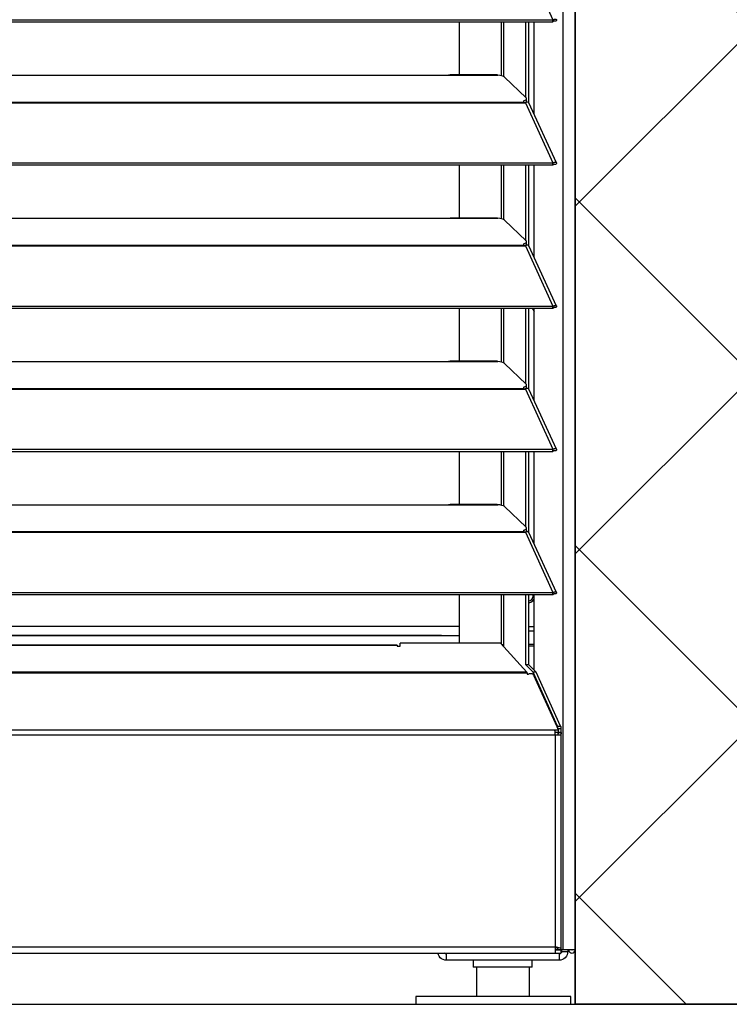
# Model space of a CAD drawing. Header units: millimetres. Extents: x 0 to 39025, y -31299 to 8400.
# Tile 117 of 256: x 16393 to 16622, y -25286 to -24969. Entities that reach past the tile are written whole.
import ezdxf

# ---------------------------------------------------------------- set-up
doc = ezdxf.new("R2010")
doc.units = ezdxf.units.MM
for name, color, linetype in [('ODMIKI funkcionalni', 253, 'Continuous'), ('ODMIKI varnostni', 252, 'Continuous'), ('SREDNJICE_IN_TOCKE', 252, 'Continuous')]:
    doc.layers.add(name, color=color, linetype=linetype)

# ---------------------------------------------------------------- blocks, each defined once
blk = doc.blocks.new('*U59')
at = {"lineweight": 25}
for p, q in [((1118.1, 11.97), (1118.1, 2.5)), ((1135.1, 11.97), (1135.1, 2.5))]:
    blk.add_line(p, q, dxfattribs=at)
blk.add_lwpolyline([(1098.58, 0), (1148.6, 0), (1148.6, 2.5), (1098.58, 2.5)], close=True, dxfattribs=at)
for points in [[(1146.1, 17.6), (1146.1, 17.6), (1146.1, 1243.27), (1146.1, 1243.27)], [(1150, 17.6), (1150, 17.6), (1150, 1242.58), (1150, 1242.58)], [(1133.89, 337.34), (1133.89, 337.34), (1142.81, 317.92), (1142.81, 317.92)], [(184.7, 317.91), (184.7, 317.91), (1142.79, 317.91), (1142.79, 317.91)], [(184.7, 317.26), (184.7, 317.26), (1142.79, 317.26), (1142.79, 317.26)], [(1112.69, 300.12), (1112.69, 300.12), (1112.69, 317.26), (1112.69, 317.26)], [(1126.04, 317.26), (1126.04, 317.26), (1126.04, 299.88), (1126.04, 299.88)], [(1126.98, 299.54), (1126.98, 299.54), (1126.98, 317.26), (1126.98, 317.26)], [(1134.08, 292.81), (1134.08, 292.81), (1134.08, 317.26), (1134.08, 317.26)], [(1135.03, 291.09), (1135.03, 291.09), (1135.03, 317.26), (1135.03, 317.26)], [(1136.71, 287.49), (1136.71, 287.49), (1136.71, 317.26), (1136.71, 317.26)], [(1142.81, 317.92), (1142.81, 317.92), (1142.79, 317.91), (1142.79, 317.91)], [(1142.79, 317.26), (1142.79, 317.26), (1142.79, 317.91), (1142.79, 317.91)], [(1142.81, 317.26), (1142.81, 317.26), (1142.79, 317.26), (1142.79, 317.26)], [(1142.81, 317.26), (1142.81, 317.26), (1142.81, 317.92), (1142.81, 317.92)], [(1143.19, 317.57), (1143.19, 317.57), (1143.13, 317.55), (1143.13, 317.55)], [(1143.13, 317.55), (1143.13, 317.55), (1143.89, 317.54), (1143.89, 317.54)], [(840, 300.04), (840, 300.04), (1108, 300.04), (1108, 300.04)], [(1108, 300.04), (1108, 300.04), (1125, 300.04), (1125, 300.04)], [(1124.76, 300.12), (1124.76, 300.12), (1109.66, 300.12), (1109.66, 300.12)], [(1127.16, 299.41), (1127.16, 299.41), (1134.16, 292.73), (1134.16, 292.73)], [(184.7, 291.32), (184.7, 291.32), (1133.33, 291.32), (1133.33, 291.32)], [(184.7, 291.1), (184.7, 291.1), (1133.33, 291.1), (1133.33, 291.1)], [(1133.33, 291.76), (1133.33, 291.76), (1133.33, 291.32), (1133.33, 291.32)], [(1133.33, 291.1), (1133.33, 291.1), (1133.89, 291.1), (1133.89, 291.1)], [(1133.81, 291.1), (1133.81, 291.1), (1133.77, 291.15), (1133.77, 291.15)], [(1133.89, 291.11), (1133.89, 291.11), (1133.89, 291.1), (1133.89, 291.1)], [(1133.89, 291.1), (1133.89, 291.1), (1133.89, 291.11), (1133.89, 291.11)], [(1133.89, 291.1), (1133.89, 291.1), (1142.81, 271.68), (1142.81, 271.68)], [(1134.39, 291.28), (1134.39, 291.28), (1134.22, 291.45), (1134.22, 291.45)], [(1134.3, 291.68), (1134.3, 291.68), (1134.3, 292.44), (1134.3, 292.44)], [(1143.96, 271.7), (1143.96, 271.7), (1135.06, 291.09), (1135.06, 291.09)], [(184.7, 271.68), (184.7, 271.68), (1142.79, 271.68), (1142.79, 271.68)], [(184.7, 271.02), (184.7, 271.02), (1142.79, 271.02), (1142.79, 271.02)], [(1112.69, 253.88), (1112.69, 253.88), (1112.69, 271.02), (1112.69, 271.02)], [(1126.04, 271.02), (1126.04, 271.02), (1126.04, 253.65), (1126.04, 253.65)], [(1126.98, 253.3), (1126.98, 253.3), (1126.98, 271.02), (1126.98, 271.02)], [(1134.08, 246.57), (1134.08, 246.57), (1134.08, 271.02), (1134.08, 271.02)], [(1135.03, 244.85), (1135.03, 244.85), (1135.03, 271.02), (1135.03, 271.02)], [(1136.71, 241.25), (1136.71, 241.25), (1136.71, 271.02), (1136.71, 271.02)], [(1142.79, 271.02), (1142.79, 271.02), (1142.79, 271.68), (1142.79, 271.68)], [(1142.81, 271.68), (1142.81, 271.68), (1142.79, 271.68), (1142.79, 271.68)], [(1142.81, 271.03), (1142.81, 271.03), (1142.79, 271.02), (1142.79, 271.02)], [(1142.81, 271.03), (1142.81, 271.03), (1142.81, 271.68), (1142.81, 271.68)], [(1143.19, 271.33), (1143.19, 271.33), (1143.13, 271.31), (1143.13, 271.31)], [(1143.13, 271.31), (1143.13, 271.31), (1143.89, 271.31), (1143.89, 271.31)], [(840, 253.8), (840, 253.8), (1108, 253.8), (1108, 253.8)], [(1108, 253.8), (1108, 253.8), (1125, 253.8), (1125, 253.8)], [(1124.76, 253.88), (1124.76, 253.88), (1109.66, 253.88), (1109.66, 253.88)], [(1127.16, 253.18), (1127.16, 253.18), (1134.16, 246.5), (1134.16, 246.5)], [(184.7, 245.09), (184.7, 245.09), (1133.33, 245.09), (1133.33, 245.09)], [(184.7, 244.87), (184.7, 244.87), (1133.33, 244.87), (1133.33, 244.87)], [(1133.33, 245.53), (1133.33, 245.53), (1133.33, 245.09), (1133.33, 245.09)], [(1133.33, 244.87), (1133.33, 244.87), (1133.89, 244.87), (1133.89, 244.87)], [(1133.81, 244.87), (1133.81, 244.87), (1133.77, 244.92), (1133.77, 244.92)], [(1133.89, 244.87), (1133.89, 244.87), (1142.81, 225.44), (1142.81, 225.44)], [(1133.89, 244.87), (1133.89, 244.87), (1133.89, 244.87), (1133.89, 244.87)], [(1133.89, 244.87), (1133.89, 244.87), (1133.89, 244.87), (1133.89, 244.87)], [(1134.39, 245.04), (1134.39, 245.04), (1134.22, 245.22), (1134.22, 245.22)], [(1134.3, 245.45), (1134.3, 245.45), (1134.3, 246.21), (1134.3, 246.21)], [(1143.96, 225.46), (1143.96, 225.46), (1135.06, 244.86), (1135.06, 244.86)], [(184.7, 225.44), (184.7, 225.44), (1142.79, 225.44), (1142.79, 225.44)], [(184.7, 224.79), (184.7, 224.79), (1142.79, 224.79), (1142.79, 224.79)], [(1112.69, 207.64), (1112.69, 207.64), (1112.69, 224.79), (1112.69, 224.79)], [(1126.04, 224.79), (1126.04, 224.79), (1126.04, 207.41), (1126.04, 207.41)], [(1126.98, 207.06), (1126.98, 207.06), (1126.98, 224.79), (1126.98, 224.79)], [(1134.08, 200.34), (1134.08, 200.34), (1134.08, 224.79), (1134.08, 224.79)], [(1135.03, 198.61), (1135.03, 198.61), (1135.03, 224.79), (1135.03, 224.79)], [(1136.71, 195.02), (1136.71, 195.02), (1136.71, 224.79), (1136.71, 224.79)], [(1142.79, 224.79), (1142.79, 224.79), (1142.79, 225.44), (1142.79, 225.44)], [(1142.81, 225.44), (1142.81, 225.44), (1142.79, 225.44), (1142.79, 225.44)], [(1142.81, 224.79), (1142.81, 224.79), (1142.79, 224.79), (1142.79, 224.79)], [(1142.81, 224.79), (1142.81, 224.79), (1142.81, 225.44), (1142.81, 225.44)], [(1143.19, 225.1), (1143.19, 225.1), (1143.13, 225.07), (1143.13, 225.07)], [(1143.13, 225.07), (1143.13, 225.07), (1143.89, 225.07), (1143.89, 225.07)], [(840, 207.56), (840, 207.56), (1108, 207.56), (1108, 207.56)], [(1108, 207.56), (1108, 207.56), (1125, 207.56), (1125, 207.56)], [(1124.76, 207.64), (1124.76, 207.64), (1109.66, 207.64), (1109.66, 207.64)], [(1127.16, 206.95), (1127.16, 206.95), (1134.16, 200.26), (1134.16, 200.26)], [(184.7, 198.86), (184.7, 198.86), (1133.33, 198.86), (1133.33, 198.86)], [(184.7, 198.64), (184.7, 198.64), (1133.33, 198.64), (1133.33, 198.64)], [(1133.33, 199.29), (1133.33, 199.29), (1133.33, 198.86), (1133.33, 198.86)], [(1133.33, 198.64), (1133.33, 198.64), (1133.89, 198.64), (1133.89, 198.64)], [(1133.81, 198.64), (1133.81, 198.64), (1133.77, 198.68), (1133.77, 198.68)], [(1133.89, 198.64), (1133.89, 198.64), (1142.81, 179.21), (1142.81, 179.21)], [(1133.89, 198.64), (1133.89, 198.64), (1133.89, 198.64), (1133.89, 198.64)], [(1133.89, 198.64), (1133.89, 198.64), (1133.89, 198.64), (1133.89, 198.64)], [(1134.39, 198.81), (1134.39, 198.81), (1134.22, 198.98), (1134.22, 198.98)], [(1134.3, 199.21), (1134.3, 199.21), (1134.3, 199.98), (1134.3, 199.98)], [(1143.96, 179.23), (1143.96, 179.23), (1135.06, 198.62), (1135.06, 198.62)], [(184.7, 179.2), (184.7, 179.2), (1142.79, 179.2), (1142.79, 179.2)], [(184.7, 178.55), (184.7, 178.55), (1142.79, 178.55), (1142.79, 178.55)], [(1112.69, 161.41), (1112.69, 161.41), (1112.69, 178.55), (1112.69, 178.55)], [(1126.04, 178.55), (1126.04, 178.55), (1126.04, 161.18), (1126.04, 161.18)], [(1126.98, 160.83), (1126.98, 160.83), (1126.98, 178.55), (1126.98, 178.55)], [(1134.08, 154.11), (1134.08, 154.11), (1134.08, 178.55), (1134.08, 178.55)], [(1135.03, 152.38), (1135.03, 152.38), (1135.03, 178.55), (1135.03, 178.55)], [(1136.71, 148.78), (1136.71, 148.78), (1136.71, 178.55), (1136.71, 178.55)], [(1142.81, 179.21), (1142.81, 179.21), (1142.79, 179.2), (1142.79, 179.2)], [(1142.79, 178.55), (1142.79, 178.55), (1142.79, 179.2), (1142.79, 179.2)], [(1142.81, 178.55), (1142.81, 178.55), (1142.79, 178.55), (1142.79, 178.55)], [(1142.81, 178.55), (1142.81, 178.55), (1142.81, 179.21), (1142.81, 179.21)], [(1143.19, 178.86), (1143.19, 178.86), (1143.13, 178.84), (1143.13, 178.84)], [(1143.13, 178.84), (1143.13, 178.84), (1143.89, 178.84), (1143.89, 178.84)], [(840, 161.33), (840, 161.33), (1108, 161.33), (1108, 161.33)], [(1108, 161.33), (1108, 161.33), (1125, 161.33), (1125, 161.33)], [(1124.76, 161.41), (1124.76, 161.41), (1109.66, 161.41), (1109.66, 161.41)], [(1127.16, 160.71), (1127.16, 160.71), (1134.16, 154.03), (1134.16, 154.03)], [(184.7, 152.62), (184.7, 152.62), (1133.33, 152.62), (1133.33, 152.62)], [(1133.33, 153.05), (1133.33, 153.05), (1133.33, 152.62), (1133.33, 152.62)], [(1134.39, 152.58), (1134.39, 152.58), (1134.22, 152.75), (1134.22, 152.75)], [(1134.3, 152.97), (1134.3, 152.97), (1134.3, 153.74), (1134.3, 153.74)], [(184.7, 152.4), (184.7, 152.4), (1133.33, 152.4), (1133.33, 152.4)], [(1133.33, 152.4), (1133.33, 152.4), (1133.89, 152.4), (1133.89, 152.4)], [(1133.81, 152.4), (1133.81, 152.4), (1133.77, 152.44), (1133.77, 152.44)], [(1133.89, 152.41), (1133.89, 152.41), (1133.89, 152.4), (1133.89, 152.4)], [(1133.89, 152.4), (1133.89, 152.4), (1133.89, 152.41), (1133.89, 152.41)], [(1133.89, 152.4), (1133.89, 152.4), (1142.81, 132.97), (1142.81, 132.97)], [(1143.96, 133), (1143.96, 133), (1135.06, 152.38), (1135.06, 152.38)], [(184.7, 132.97), (184.7, 132.97), (1142.79, 132.97), (1142.79, 132.97)], [(184.7, 132.31), (184.7, 132.31), (1142.79, 132.31), (1142.79, 132.31)], [(1112.69, 116.66), (1112.69, 116.66), (1112.69, 132.31), (1112.69, 132.31)], [(1126.04, 132.31), (1126.04, 132.31), (1126.04, 116.49), (1126.04, 116.49)], [(1126.98, 116.15), (1126.98, 116.15), (1126.98, 132.31), (1126.98, 132.31)], [(1134.08, 109.58), (1134.08, 109.58), (1134.08, 132.31), (1134.08, 132.31)], [(1135.03, 109.58), (1135.03, 109.58), (1135.03, 132.31), (1135.03, 132.31)], [(1136.47, 131.92), (1136.47, 131.92), (1136.43, 132.31), (1136.43, 132.31)], [(1136.71, 107.86), (1136.71, 107.86), (1136.71, 132.31), (1136.71, 132.31)], [(1142.79, 132.31), (1142.79, 132.31), (1142.79, 132.97), (1142.79, 132.97)], [(1142.81, 132.97), (1142.81, 132.97), (1142.79, 132.97), (1142.79, 132.97)], [(1142.81, 132.32), (1142.81, 132.32), (1142.79, 132.31), (1142.79, 132.31)], [(1142.81, 132.32), (1142.81, 132.32), (1142.81, 132.97), (1142.81, 132.97)], [(1143.19, 132.63), (1143.19, 132.63), (1143.13, 132.61), (1143.13, 132.61)], [(1143.13, 132.61), (1143.13, 132.61), (1143.89, 132.61), (1143.89, 132.61)], [(836.5, 122.08), (836.5, 122.08), (1112.69, 122.08), (1112.69, 122.08)], [(1136.71, 121.88), (1136.71, 121.88), (1135.03, 121.88), (1135.03, 121.88)], [(1106.81, 119.09), (1106.81, 119.09), (836.5, 119.09), (836.5, 119.09)], [(836.5, 119.07), (836.5, 119.07), (1112.69, 119.07), (1112.69, 119.07)], [(1106.81, 119.09), (1106.81, 119.09), (1107.18, 119.07), (1107.18, 119.07)], [(1106.81, 119.07), (1106.81, 119.07), (1106.81, 119.09), (1106.81, 119.09)], [(1136.71, 120.47), (1136.71, 120.47), (1135.03, 120.47), (1135.03, 120.47)], [(1092.49, 116), (1092.49, 116), (277.11, 116), (277.11, 116)], [(1092.49, 115.9), (1092.49, 115.9), (277.11, 115.9), (277.11, 115.9)], [(1092.49, 115.9), (1092.49, 115.9), (1092.49, 115.59), (1092.49, 115.59)], [(1092.49, 115.59), (1092.49, 115.59), (1093.49, 115.59), (1093.49, 115.59)], [(1093.49, 115.59), (1093.49, 115.59), (1093.49, 116.66), (1093.49, 116.66)], [(1125.89, 116.66), (1125.89, 116.66), (1093.49, 116.66), (1093.49, 116.66)], [(1125.89, 116.66), (1125.89, 116.66), (1134.39, 107.2), (1134.39, 107.2)], [(1126.98, 115.63), (1126.98, 115.63), (1126.81, 115.63), (1126.81, 115.63)], [(1126.98, 115.44), (1126.98, 115.44), (1126.98, 116.15), (1126.98, 116.15)], [(1136.71, 116.23), (1136.71, 116.23), (1135.03, 116.23), (1135.03, 116.23)], [(1136.71, 115.63), (1136.71, 115.63), (1135.03, 115.63), (1135.03, 115.63)], [(1136.42, 107.2), (1136.42, 107.2), (1134.08, 109.58), (1134.08, 109.58)], [(1135.03, 109.58), (1135.03, 109.58), (1134.08, 109.58), (1134.08, 109.58)], [(1137.36, 107.2), (1137.36, 107.2), (1135.03, 109.58), (1135.03, 109.58)], [(1134.39, 107.2), (1134.39, 107.2), (184.7, 107.2), (184.7, 107.2)], [(1134.43, 106.93), (1134.43, 106.93), (184.7, 106.93), (184.7, 106.93)], [(1134.39, 107.2), (1134.39, 107.2), (1134.43, 106.93), (1134.43, 106.93)], [(1134.43, 106.93), (1134.43, 106.93), (1134.43, 106.64), (1134.43, 106.64)], [(1134.43, 106.64), (1134.43, 106.64), (1134.93, 106.64), (1134.93, 106.64)], [(1144.29, 89.83), (1144.29, 89.83), (1136.42, 107.2), (1136.42, 107.2)], [(1137.36, 107.2), (1137.36, 107.2), (1136.42, 107.2), (1136.42, 107.2)], [(1136.5, 106.32), (1136.5, 106.32), (1144.61, 88.54), (1144.61, 88.54)], [(1145.24, 89.83), (1145.24, 89.83), (1137.36, 107.2), (1137.36, 107.2)], [(1144.29, 89.83), (1144.29, 89.83), (1145.24, 89.83), (1145.24, 89.83)], [(1143.34, 88.54), (1143.34, 88.54), (192.51, 88.54), (192.51, 88.54)], [(1143.48, 86.9), (1143.48, 86.9), (192.51, 86.9), (192.51, 86.9)], [(1144.61, 88.54), (1144.61, 88.54), (1143.34, 88.54), (1143.34, 88.54)], [(1144.61, 87.72), (1144.61, 87.72), (1143.34, 87.72), (1143.34, 87.72)], [(1143.48, 86.9), (1143.48, 86.9), (1143.48, 18.56), (1143.48, 18.56)], [(1144.43, 89), (1144.43, 89), (1144.43, 88.94), (1144.43, 88.94)], [(1145.38, 89), (1145.38, 89), (1144.43, 89), (1144.43, 89)], [(1144.43, 87.72), (1144.43, 87.72), (1144.43, 87.17), (1144.43, 87.17)], [(1144.61, 87.72), (1144.61, 87.72), (1144.61, 88.54), (1144.61, 88.54)], [(1144.61, 87.82), (1144.61, 87.82), (1145.38, 87.82), (1145.38, 87.82)], [(1145.38, 89), (1145.38, 89), (1145.38, 87.82), (1145.38, 87.82)], [(1145.48, 17.65), (1145.48, 17.65), (1145.48, 87.61), (1145.48, 87.61)], [(192.51, 18.56), (192.51, 18.56), (1143.48, 18.56), (1143.48, 18.56)], [(192.51, 16.54), (192.51, 16.54), (1143.48, 16.54), (1143.48, 16.54)], [(1144.43, 17.65), (1144.43, 17.65), (1143.48, 17.65), (1143.48, 17.65)], [(1144.26, 17.6), (1144.26, 17.6), (1143.48, 17.6), (1143.48, 17.6)], [(1143.48, 17.55), (1143.48, 17.55), (1145.38, 17.55), (1145.38, 17.55)], [(1143.48, 16.54), (1143.48, 16.54), (1145.38, 16.54), (1145.38, 16.54)], [(1144.43, 17.94), (1144.43, 17.94), (1144.43, 17.65), (1144.43, 17.65)], [(1144.43, 17.65), (1144.43, 17.65), (1145.38, 17.65), (1145.38, 17.65)], [(1144.8, 17.6), (1144.8, 17.6), (1144.8, 17.55), (1144.8, 17.55)], [(1145.38, 17.55), (1145.38, 17.55), (1145.38, 16.54), (1145.38, 16.54)], [(1145.48, 16.63), (1145.48, 16.63), (1145.38, 16.61), (1145.38, 16.61)], [(1146.1, 17.6), (1146.1, 17.6), (1145.55, 17.6), (1145.55, 17.6)], [(1145.6, 17.6), (1145.6, 17.6), (1145.6, 17.05), (1145.6, 17.05)], [(1145.6, 17.05), (1145.6, 17.05), (1147.6, 17.05), (1147.6, 17.05)], [(1147.6, 17.6), (1147.6, 17.6), (1147.6, 17.05), (1147.6, 17.05)], [(1144.8, 14.23), (1144.8, 14.23), (1108.4, 14.23), (1108.4, 14.23)], [(1117.1, 14.23), (1117.1, 14.23), (1117.1, 11.97), (1117.1, 11.97)], [(1136.1, 11.97), (1136.1, 11.97), (1136.1, 14.23), (1136.1, 14.23)]]:
    blk.add_open_spline(points, degree=3, dxfattribs=at)
for points, knots in [([(1142.81, 317.92), (1142.81, 317.92), (1143.3, 318.12), (1143.3, 318.12), (1143.3, 318.12), (1143.71, 318.12), (1143.71, 318.12), (1143.71, 318.12), (1143.95, 317.96), (1143.95, 317.96), (1143.95, 317.96), (1143.97, 317.69), (1143.97, 317.69), (1143.97, 317.69), (1143.89, 317.54), (1143.89, 317.54)], [0, 0, 0, 0, 1, 1, 1, 2, 2, 2, 3, 3, 3, 4, 4, 4, 5, 5, 5, 5]), ([(1142.81, 317.26), (1142.81, 317.26), (1143.06, 317.51), (1143.06, 317.51), (1143.06, 317.51), (1143.22, 317.6), (1143.22, 317.6), (1143.22, 317.6), (1143.21, 317.59), (1143.21, 317.59)], [0, 0, 0, 0, 1, 1, 1, 2, 2, 2, 3, 3, 3, 3]), ([(1108, 300.04), (1108, 300.04), (1109.12, 300.09), (1109.12, 300.09), (1109.12, 300.09), (1109.66, 300.1), (1109.66, 300.1)], [0, 0, 0, 0, 1, 1, 1, 2, 2, 2, 2]), ([(1124.76, 300.09), (1124.76, 300.09), (1124.88, 300.1), (1124.88, 300.1), (1124.88, 300.1), (1124.96, 300.06), (1124.96, 300.06), (1124.96, 300.06), (1125, 300.04), (1125, 300.04)], [0, 0, 0, 0, 1, 1, 1, 2, 2, 2, 3, 3, 3, 3]), ([(1127.16, 299.41), (1127.16, 299.41), (1126.84, 299.63), (1126.84, 299.63), (1126.84, 299.63), (1126.34, 299.82), (1126.34, 299.82), (1126.34, 299.82), (1125.71, 299.95), (1125.71, 299.95), (1125.71, 299.95), (1125, 300.04), (1125, 300.04)], [0, 0, 0, 0, 1, 1, 1, 2, 2, 2, 3, 3, 3, 4, 4, 4, 4]), ([(1133.33, 291.76), (1133.33, 291.76), (1133.63, 291.86), (1133.63, 291.86), (1133.63, 291.86), (1133.88, 291.96), (1133.88, 291.96), (1133.88, 291.96), (1134.07, 292.08), (1134.07, 292.08), (1134.07, 292.08), (1134.21, 292.21), (1134.21, 292.21), (1134.21, 292.21), (1134.29, 292.34), (1134.29, 292.34), (1134.29, 292.34), (1134.3, 292.47), (1134.3, 292.47), (1134.3, 292.47), (1134.26, 292.61), (1134.26, 292.61), (1134.26, 292.61), (1134.16, 292.73), (1134.16, 292.73)], [0, 0, 0, 0, 1, 1, 1, 2, 2, 2, 3, 3, 3, 4, 4, 4, 5, 5, 5, 6, 6, 6, 7, 7, 7, 8, 8, 8, 8]), ([(1133.33, 291.32), (1133.33, 291.32), (1133.33, 291.31), (1133.33, 291.31), (1133.33, 291.31), (1133.33, 291.29), (1133.33, 291.29), (1133.33, 291.29), (1133.33, 291.26), (1133.33, 291.26), (1133.33, 291.26), (1133.33, 291.23), (1133.33, 291.23), (1133.33, 291.23), (1133.33, 291.2), (1133.33, 291.2), (1133.33, 291.2), (1133.33, 291.17), (1133.33, 291.17), (1133.33, 291.17), (1133.33, 291.14), (1133.33, 291.14), (1133.33, 291.14), (1133.33, 291.1), (1133.33, 291.1)], [0, 0, 0, 0, 1, 1, 1, 2, 2, 2, 3, 3, 3, 4, 4, 4, 5, 5, 5, 6, 6, 6, 7, 7, 7, 8, 8, 8, 8]), ([(1134.3, 291.68), (1134.3, 291.68), (1134.29, 291.57), (1134.29, 291.57), (1134.29, 291.57), (1134.21, 291.44), (1134.21, 291.44), (1134.21, 291.44), (1134.07, 291.32), (1134.07, 291.32), (1134.07, 291.32), (1133.88, 291.2), (1133.88, 291.2), (1133.88, 291.2), (1133.67, 291.1), (1133.67, 291.1)], [0, 0, 0, 0, 1, 1, 1, 2, 2, 2, 3, 3, 3, 4, 4, 4, 5, 5, 5, 5]), ([(1135.04, 291.08), (1135.04, 291.08), (1134.95, 291.22), (1134.95, 291.22), (1134.95, 291.22), (1134.62, 291.32), (1134.62, 291.32), (1134.62, 291.32), (1134.17, 291.24), (1134.17, 291.24), (1134.17, 291.24), (1133.89, 291.11), (1133.89, 291.11)], [0, 0, 0, 0, 1, 1, 1, 2, 2, 2, 3, 3, 3, 4, 4, 4, 4]), ([(1142.81, 271.68), (1142.81, 271.68), (1143.3, 271.88), (1143.3, 271.88), (1143.3, 271.88), (1143.71, 271.89), (1143.71, 271.89), (1143.71, 271.89), (1143.95, 271.73), (1143.95, 271.73), (1143.95, 271.73), (1143.97, 271.45), (1143.97, 271.45), (1143.97, 271.45), (1143.89, 271.31), (1143.89, 271.31)], [0, 0, 0, 0, 1, 1, 1, 2, 2, 2, 3, 3, 3, 4, 4, 4, 5, 5, 5, 5]), ([(1142.81, 271.03), (1142.81, 271.03), (1143.06, 271.28), (1143.06, 271.28), (1143.06, 271.28), (1143.22, 271.37), (1143.22, 271.37), (1143.22, 271.37), (1143.21, 271.35), (1143.21, 271.35)], [0, 0, 0, 0, 1, 1, 1, 2, 2, 2, 3, 3, 3, 3]), ([(1108, 253.8), (1108, 253.8), (1109.12, 253.85), (1109.12, 253.85), (1109.12, 253.85), (1109.66, 253.86), (1109.66, 253.86)], [0, 0, 0, 0, 1, 1, 1, 2, 2, 2, 2]), ([(1124.76, 253.86), (1124.76, 253.86), (1124.88, 253.86), (1124.88, 253.86), (1124.88, 253.86), (1124.96, 253.82), (1124.96, 253.82), (1124.96, 253.82), (1125, 253.8), (1125, 253.8)], [0, 0, 0, 0, 1, 1, 1, 2, 2, 2, 3, 3, 3, 3]), ([(1127.16, 253.18), (1127.16, 253.18), (1126.84, 253.4), (1126.84, 253.4), (1126.84, 253.4), (1126.34, 253.58), (1126.34, 253.58), (1126.34, 253.58), (1125.71, 253.72), (1125.71, 253.72), (1125.71, 253.72), (1125, 253.8), (1125, 253.8)], [0, 0, 0, 0, 1, 1, 1, 2, 2, 2, 3, 3, 3, 4, 4, 4, 4]), ([(1133.33, 245.53), (1133.33, 245.53), (1133.63, 245.62), (1133.63, 245.62), (1133.63, 245.62), (1133.88, 245.73), (1133.88, 245.73), (1133.88, 245.73), (1134.07, 245.84), (1134.07, 245.84), (1134.07, 245.84), (1134.21, 245.97), (1134.21, 245.97), (1134.21, 245.97), (1134.29, 246.11), (1134.29, 246.11), (1134.29, 246.11), (1134.3, 246.23), (1134.3, 246.23), (1134.3, 246.23), (1134.26, 246.37), (1134.26, 246.37), (1134.26, 246.37), (1134.16, 246.5), (1134.16, 246.5)], [0, 0, 0, 0, 1, 1, 1, 2, 2, 2, 3, 3, 3, 4, 4, 4, 5, 5, 5, 6, 6, 6, 7, 7, 7, 8, 8, 8, 8]), ([(1133.33, 245.09), (1133.33, 245.09), (1133.33, 245.07), (1133.33, 245.07), (1133.33, 245.07), (1133.33, 245.05), (1133.33, 245.05), (1133.33, 245.05), (1133.33, 245.02), (1133.33, 245.02), (1133.33, 245.02), (1133.33, 245), (1133.33, 245), (1133.33, 245), (1133.33, 244.97), (1133.33, 244.97), (1133.33, 244.97), (1133.33, 244.94), (1133.33, 244.94), (1133.33, 244.94), (1133.33, 244.91), (1133.33, 244.91), (1133.33, 244.91), (1133.33, 244.87), (1133.33, 244.87)], [0, 0, 0, 0, 1, 1, 1, 2, 2, 2, 3, 3, 3, 4, 4, 4, 5, 5, 5, 6, 6, 6, 7, 7, 7, 8, 8, 8, 8]), ([(1134.3, 245.45), (1134.3, 245.45), (1134.29, 245.34), (1134.29, 245.34), (1134.29, 245.34), (1134.21, 245.21), (1134.21, 245.21), (1134.21, 245.21), (1134.07, 245.09), (1134.07, 245.09), (1134.07, 245.09), (1133.88, 244.97), (1133.88, 244.97), (1133.88, 244.97), (1133.67, 244.87), (1133.67, 244.87)], [0, 0, 0, 0, 1, 1, 1, 2, 2, 2, 3, 3, 3, 4, 4, 4, 5, 5, 5, 5]), ([(1135.04, 244.84), (1135.04, 244.84), (1134.95, 244.99), (1134.95, 244.99), (1134.95, 244.99), (1134.62, 245.09), (1134.62, 245.09), (1134.62, 245.09), (1134.17, 245), (1134.17, 245), (1134.17, 245), (1133.89, 244.87), (1133.89, 244.87)], [0, 0, 0, 0, 1, 1, 1, 2, 2, 2, 3, 3, 3, 4, 4, 4, 4]), ([(1136.09, 224.79), (1136.09, 224.79), (1136.19, 224.56), (1136.19, 224.56), (1136.19, 224.56), (1136.71, 223.66), (1136.71, 223.66)], [0, 0, 0, 0, 1, 1, 1, 2, 2, 2, 2]), ([(1142.81, 225.44), (1142.81, 225.44), (1143.3, 225.65), (1143.3, 225.65), (1143.3, 225.65), (1143.71, 225.65), (1143.71, 225.65), (1143.71, 225.65), (1143.95, 225.49), (1143.95, 225.49), (1143.95, 225.49), (1143.97, 225.22), (1143.97, 225.22), (1143.97, 225.22), (1143.89, 225.07), (1143.89, 225.07)], [0, 0, 0, 0, 1, 1, 1, 2, 2, 2, 3, 3, 3, 4, 4, 4, 5, 5, 5, 5]), ([(1142.81, 224.79), (1142.81, 224.79), (1143.06, 225.04), (1143.06, 225.04), (1143.06, 225.04), (1143.22, 225.13), (1143.22, 225.13), (1143.22, 225.13), (1143.21, 225.12), (1143.21, 225.12)], [0, 0, 0, 0, 1, 1, 1, 2, 2, 2, 3, 3, 3, 3]), ([(1108, 207.56), (1108, 207.56), (1109.12, 207.62), (1109.12, 207.62), (1109.12, 207.62), (1109.66, 207.62), (1109.66, 207.62)], [0, 0, 0, 0, 1, 1, 1, 2, 2, 2, 2]), ([(1124.76, 207.62), (1124.76, 207.62), (1124.88, 207.63), (1124.88, 207.63), (1124.88, 207.63), (1124.96, 207.59), (1124.96, 207.59), (1124.96, 207.59), (1125, 207.56), (1125, 207.56)], [0, 0, 0, 0, 1, 1, 1, 2, 2, 2, 3, 3, 3, 3]), ([(1127.16, 206.95), (1127.16, 206.95), (1126.84, 207.16), (1126.84, 207.16), (1126.84, 207.16), (1126.34, 207.34), (1126.34, 207.34), (1126.34, 207.34), (1125.71, 207.49), (1125.71, 207.49), (1125.71, 207.49), (1125, 207.56), (1125, 207.56)], [0, 0, 0, 0, 1, 1, 1, 2, 2, 2, 3, 3, 3, 4, 4, 4, 4]), ([(1133.33, 199.29), (1133.33, 199.29), (1133.63, 199.39), (1133.63, 199.39), (1133.63, 199.39), (1133.88, 199.49), (1133.88, 199.49), (1133.88, 199.49), (1134.07, 199.61), (1134.07, 199.61), (1134.07, 199.61), (1134.21, 199.73), (1134.21, 199.73), (1134.21, 199.73), (1134.29, 199.87), (1134.29, 199.87), (1134.29, 199.87), (1134.3, 200), (1134.3, 200), (1134.3, 200), (1134.26, 200.13), (1134.26, 200.13), (1134.26, 200.13), (1134.16, 200.26), (1134.16, 200.26)], [0, 0, 0, 0, 1, 1, 1, 2, 2, 2, 3, 3, 3, 4, 4, 4, 5, 5, 5, 6, 6, 6, 7, 7, 7, 8, 8, 8, 8]), ([(1133.33, 198.86), (1133.33, 198.86), (1133.33, 198.83), (1133.33, 198.83), (1133.33, 198.83), (1133.33, 198.81), (1133.33, 198.81), (1133.33, 198.81), (1133.33, 198.79), (1133.33, 198.79), (1133.33, 198.79), (1133.33, 198.76), (1133.33, 198.76), (1133.33, 198.76), (1133.33, 198.73), (1133.33, 198.73), (1133.33, 198.73), (1133.33, 198.71), (1133.33, 198.71), (1133.33, 198.71), (1133.33, 198.67), (1133.33, 198.67), (1133.33, 198.67), (1133.33, 198.64), (1133.33, 198.64)], [0, 0, 0, 0, 1, 1, 1, 2, 2, 2, 3, 3, 3, 4, 4, 4, 5, 5, 5, 6, 6, 6, 7, 7, 7, 8, 8, 8, 8]), ([(1134.3, 199.21), (1134.3, 199.21), (1134.29, 199.1), (1134.29, 199.1), (1134.29, 199.1), (1134.21, 198.98), (1134.21, 198.98), (1134.21, 198.98), (1134.07, 198.85), (1134.07, 198.85), (1134.07, 198.85), (1133.88, 198.73), (1133.88, 198.73), (1133.88, 198.73), (1133.67, 198.64), (1133.67, 198.64)], [0, 0, 0, 0, 1, 1, 1, 2, 2, 2, 3, 3, 3, 4, 4, 4, 5, 5, 5, 5]), ([(1135.04, 198.61), (1135.04, 198.61), (1134.95, 198.75), (1134.95, 198.75), (1134.95, 198.75), (1134.62, 198.85), (1134.62, 198.85), (1134.62, 198.85), (1134.17, 198.77), (1134.17, 198.77), (1134.17, 198.77), (1133.89, 198.64), (1133.89, 198.64)], [0, 0, 0, 0, 1, 1, 1, 2, 2, 2, 3, 3, 3, 4, 4, 4, 4]), ([(1142.81, 179.21), (1142.81, 179.21), (1143.3, 179.42), (1143.3, 179.42), (1143.3, 179.42), (1143.71, 179.42), (1143.71, 179.42), (1143.71, 179.42), (1143.95, 179.25), (1143.95, 179.25), (1143.95, 179.25), (1143.97, 178.98), (1143.97, 178.98), (1143.97, 178.98), (1143.89, 178.84), (1143.89, 178.84)], [0, 0, 0, 0, 1, 1, 1, 2, 2, 2, 3, 3, 3, 4, 4, 4, 5, 5, 5, 5]), ([(1142.81, 178.55), (1142.81, 178.55), (1143.06, 178.81), (1143.06, 178.81), (1143.06, 178.81), (1143.22, 178.89), (1143.22, 178.89), (1143.22, 178.89), (1143.21, 178.89), (1143.21, 178.89)], [0, 0, 0, 0, 1, 1, 1, 2, 2, 2, 3, 3, 3, 3]), ([(1108, 161.33), (1108, 161.33), (1109.12, 161.38), (1109.12, 161.38), (1109.12, 161.38), (1109.66, 161.38), (1109.66, 161.38)], [0, 0, 0, 0, 1, 1, 1, 2, 2, 2, 2]), ([(1124.76, 161.38), (1124.76, 161.38), (1124.88, 161.39), (1124.88, 161.39), (1124.88, 161.39), (1124.96, 161.35), (1124.96, 161.35), (1124.96, 161.35), (1125, 161.33), (1125, 161.33)], [0, 0, 0, 0, 1, 1, 1, 2, 2, 2, 3, 3, 3, 3]), ([(1127.16, 160.71), (1127.16, 160.71), (1126.84, 160.93), (1126.84, 160.93), (1126.84, 160.93), (1126.34, 161.11), (1126.34, 161.11), (1126.34, 161.11), (1125.71, 161.25), (1125.71, 161.25), (1125.71, 161.25), (1125, 161.33), (1125, 161.33)], [0, 0, 0, 0, 1, 1, 1, 2, 2, 2, 3, 3, 3, 4, 4, 4, 4]), ([(1133.33, 153.05), (1133.33, 153.05), (1133.63, 153.15), (1133.63, 153.15), (1133.63, 153.15), (1133.88, 153.26), (1133.88, 153.26), (1133.88, 153.26), (1134.07, 153.38), (1134.07, 153.38), (1134.07, 153.38), (1134.21, 153.5), (1134.21, 153.5), (1134.21, 153.5), (1134.29, 153.63), (1134.29, 153.63), (1134.29, 153.63), (1134.3, 153.77), (1134.3, 153.77), (1134.3, 153.77), (1134.26, 153.9), (1134.26, 153.9), (1134.26, 153.9), (1134.16, 154.03), (1134.16, 154.03)], [0, 0, 0, 0, 1, 1, 1, 2, 2, 2, 3, 3, 3, 4, 4, 4, 5, 5, 5, 6, 6, 6, 7, 7, 7, 8, 8, 8, 8]), ([(1133.33, 152.62), (1133.33, 152.62), (1133.33, 152.6), (1133.33, 152.6), (1133.33, 152.6), (1133.33, 152.58), (1133.33, 152.58), (1133.33, 152.58), (1133.33, 152.55), (1133.33, 152.55), (1133.33, 152.55), (1133.33, 152.53), (1133.33, 152.53), (1133.33, 152.53), (1133.33, 152.5), (1133.33, 152.5), (1133.33, 152.5), (1133.33, 152.47), (1133.33, 152.47), (1133.33, 152.47), (1133.33, 152.43), (1133.33, 152.43), (1133.33, 152.43), (1133.33, 152.4), (1133.33, 152.4)], [0, 0, 0, 0, 1, 1, 1, 2, 2, 2, 3, 3, 3, 4, 4, 4, 5, 5, 5, 6, 6, 6, 7, 7, 7, 8, 8, 8, 8]), ([(1134.3, 152.97), (1134.3, 152.97), (1134.29, 152.87), (1134.29, 152.87), (1134.29, 152.87), (1134.21, 152.74), (1134.21, 152.74), (1134.21, 152.74), (1134.07, 152.61), (1134.07, 152.61), (1134.07, 152.61), (1133.88, 152.5), (1133.88, 152.5), (1133.88, 152.5), (1133.67, 152.4), (1133.67, 152.4)], [0, 0, 0, 0, 1, 1, 1, 2, 2, 2, 3, 3, 3, 4, 4, 4, 5, 5, 5, 5]), ([(1135.04, 152.37), (1135.04, 152.37), (1134.95, 152.52), (1134.95, 152.52), (1134.95, 152.52), (1134.62, 152.61), (1134.62, 152.61), (1134.62, 152.61), (1134.17, 152.53), (1134.17, 152.53), (1134.17, 152.53), (1133.89, 152.41), (1133.89, 152.41)], [0, 0, 0, 0, 1, 1, 1, 2, 2, 2, 3, 3, 3, 4, 4, 4, 4]), ([(1135.03, 130.24), (1135.03, 130.24), (1135.42, 130.35), (1135.42, 130.35), (1135.42, 130.35), (1135.97, 130.72), (1135.97, 130.72), (1135.97, 130.72), (1136.34, 131.27), (1136.34, 131.27), (1136.34, 131.27), (1136.47, 131.92), (1136.47, 131.92)], [0, 0, 0, 0, 1, 1, 1, 2, 2, 2, 3, 3, 3, 4, 4, 4, 4]), ([(1135.03, 129.68), (1135.03, 129.68), (1135.63, 129.84), (1135.63, 129.84), (1135.63, 129.84), (1136.36, 130.33), (1136.36, 130.33), (1136.36, 130.33), (1136.71, 130.79), (1136.71, 130.79)], [0, 0, 0, 0, 1, 1, 1, 2, 2, 2, 3, 3, 3, 3]), ([(1142.81, 132.97), (1142.81, 132.97), (1143.3, 133.18), (1143.3, 133.18), (1143.3, 133.18), (1143.71, 133.19), (1143.71, 133.19), (1143.71, 133.19), (1143.95, 133.02), (1143.95, 133.02), (1143.95, 133.02), (1143.97, 132.75), (1143.97, 132.75), (1143.97, 132.75), (1143.89, 132.61), (1143.89, 132.61)], [0, 0, 0, 0, 1, 1, 1, 2, 2, 2, 3, 3, 3, 4, 4, 4, 5, 5, 5, 5]), ([(1142.81, 132.32), (1142.81, 132.32), (1143.06, 132.58), (1143.06, 132.58), (1143.06, 132.58), (1143.22, 132.66), (1143.22, 132.66), (1143.22, 132.66), (1143.21, 132.65), (1143.21, 132.65)], [0, 0, 0, 0, 1, 1, 1, 2, 2, 2, 3, 3, 3, 3]), ([(1092.49, 116), (1092.49, 116), (1092.49, 116), (1092.49, 116), (1092.49, 116), (1092.49, 115.9), (1092.49, 115.9)], [0, 0, 0, 0, 1, 1, 1, 2, 2, 2, 2]), ([(1126.34, 116.15), (1126.34, 116.15), (1126.34, 116.15), (1126.34, 116.15), (1126.34, 116.15), (1126.49, 116.15), (1126.49, 116.15), (1126.49, 116.15), (1126.62, 116.15), (1126.62, 116.15), (1126.62, 116.15), (1126.74, 116.15), (1126.74, 116.15), (1126.74, 116.15), (1126.84, 116.15), (1126.84, 116.15), (1126.84, 116.15), (1126.93, 116.15), (1126.93, 116.15), (1126.93, 116.15), (1126.98, 116.15), (1126.98, 116.15)], [0, 0, 0, 0, 1, 1, 1, 2, 2, 2, 3, 3, 3, 4, 4, 4, 5, 5, 5, 6, 6, 6, 7, 7, 7, 7]), ([(1136.5, 106.32), (1136.5, 106.32), (1136.41, 106.46), (1136.41, 106.46), (1136.41, 106.46), (1136.27, 106.57), (1136.27, 106.57), (1136.27, 106.57), (1136.08, 106.66), (1136.08, 106.66), (1136.08, 106.66), (1135.86, 106.73), (1135.86, 106.73), (1135.86, 106.73), (1135.62, 106.76), (1135.62, 106.76), (1135.62, 106.76), (1135.37, 106.75), (1135.37, 106.75), (1135.37, 106.75), (1135.14, 106.71), (1135.14, 106.71), (1135.14, 106.71), (1134.93, 106.64), (1134.93, 106.64)], [0, 0, 0, 0, 1, 1, 1, 2, 2, 2, 3, 3, 3, 4, 4, 4, 5, 5, 5, 6, 6, 6, 7, 7, 7, 8, 8, 8, 8]), ([(1144.43, 89), (1144.43, 89), (1144.43, 89.12), (1144.43, 89.12), (1144.43, 89.12), (1144.42, 89.24), (1144.42, 89.24), (1144.42, 89.24), (1144.41, 89.36), (1144.41, 89.36), (1144.41, 89.36), (1144.39, 89.47), (1144.39, 89.47), (1144.39, 89.47), (1144.38, 89.57), (1144.38, 89.57), (1144.38, 89.57), (1144.35, 89.67), (1144.35, 89.67), (1144.35, 89.67), (1144.32, 89.76), (1144.32, 89.76), (1144.32, 89.76), (1144.29, 89.83), (1144.29, 89.83)], [0, 0, 0, 0, 1, 1, 1, 2, 2, 2, 3, 3, 3, 4, 4, 4, 5, 5, 5, 6, 6, 6, 7, 7, 7, 8, 8, 8, 8]), ([(1145.24, 89.83), (1145.24, 89.83), (1145.27, 89.76), (1145.27, 89.76), (1145.27, 89.76), (1145.3, 89.67), (1145.3, 89.67), (1145.3, 89.67), (1145.32, 89.57), (1145.32, 89.57), (1145.32, 89.57), (1145.34, 89.47), (1145.34, 89.47), (1145.34, 89.47), (1145.36, 89.36), (1145.36, 89.36), (1145.36, 89.36), (1145.37, 89.24), (1145.37, 89.24), (1145.37, 89.24), (1145.38, 89.12), (1145.38, 89.12), (1145.38, 89.12), (1145.38, 89), (1145.38, 89)], [0, 0, 0, 0, 1, 1, 1, 2, 2, 2, 3, 3, 3, 4, 4, 4, 5, 5, 5, 6, 6, 6, 7, 7, 7, 8, 8, 8, 8]), ([(1143.34, 88.54), (1143.34, 88.54), (1143.37, 88.22), (1143.37, 88.22), (1143.37, 88.22), (1143.41, 87.82), (1143.41, 87.82), (1143.41, 87.82), (1143.45, 87.37), (1143.45, 87.37), (1143.45, 87.37), (1143.48, 86.9), (1143.48, 86.9)], [0, 0, 0, 0, 1, 1, 1, 2, 2, 2, 3, 3, 3, 4, 4, 4, 4]), ([(1145.21, 86.9), (1145.21, 86.9), (1145.07, 86.9), (1145.07, 86.9), (1145.07, 86.9), (1144.89, 86.9), (1144.89, 86.9), (1144.89, 86.9), (1144.69, 86.9), (1144.69, 86.9), (1144.69, 86.9), (1144.48, 86.9), (1144.48, 86.9), (1144.48, 86.9), (1144.24, 86.9), (1144.24, 86.9), (1144.24, 86.9), (1144, 86.9), (1144, 86.9), (1144, 86.9), (1143.74, 86.9), (1143.74, 86.9), (1143.74, 86.9), (1143.48, 86.9), (1143.48, 86.9)], [0, 0, 0, 0, 1, 1, 1, 2, 2, 2, 3, 3, 3, 4, 4, 4, 5, 5, 5, 6, 6, 6, 7, 7, 7, 8, 8, 8, 8]), ([(1144.48, 87.61), (1144.48, 87.61), (1144.46, 87.36), (1144.46, 87.36), (1144.46, 87.36), (1144.42, 87.13), (1144.42, 87.13), (1144.42, 87.13), (1144.34, 86.9), (1144.34, 86.9)], [0, 0, 0, 0, 1, 1, 1, 2, 2, 2, 3, 3, 3, 3]), ([(1144.47, 87.72), (1144.47, 87.72), (1144.48, 87.68), (1144.48, 87.68), (1144.48, 87.68), (1144.48, 87.61), (1144.48, 87.61)], [0, 0, 0, 0, 1, 1, 1, 2, 2, 2, 2]), ([(1145.48, 87.61), (1145.48, 87.61), (1145.1, 87.61), (1145.1, 87.61), (1145.1, 87.61), (1144.79, 87.61), (1144.79, 87.61), (1144.79, 87.61), (1144.48, 87.61), (1144.48, 87.61)], [0, 0, 0, 0, 1, 1, 1, 2, 2, 2, 3, 3, 3, 3]), ([(1145.48, 87.61), (1145.48, 87.61), (1145.45, 87.36), (1145.45, 87.36), (1145.45, 87.36), (1145.36, 87.13), (1145.36, 87.13), (1145.36, 87.13), (1145.21, 86.9), (1145.21, 86.9)], [0, 0, 0, 0, 1, 1, 1, 2, 2, 2, 3, 3, 3, 3]), ([(1145.38, 87.82), (1145.38, 87.82), (1145.43, 87.75), (1145.43, 87.75), (1145.43, 87.75), (1145.47, 87.68), (1145.47, 87.68), (1145.47, 87.68), (1145.48, 87.61), (1145.48, 87.61)], [0, 0, 0, 0, 1, 1, 1, 2, 2, 2, 3, 3, 3, 3]), ([(1108.4, 14.23), (1108.4, 14.23), (1107.86, 14.29), (1107.86, 14.29), (1107.86, 14.29), (1107.33, 14.44), (1107.33, 14.44), (1107.33, 14.44), (1106.85, 14.71), (1106.85, 14.71), (1106.85, 14.71), (1106.42, 15.05), (1106.42, 15.05), (1106.42, 15.05), (1106.07, 15.49), (1106.07, 15.49), (1106.07, 15.49), (1105.81, 15.97), (1105.81, 15.97), (1105.81, 15.97), (1105.66, 16.5), (1105.66, 16.5), (1105.66, 16.5), (1105.65, 16.54), (1105.65, 16.54)], [0, 0, 0, 0, 1, 1, 1, 2, 2, 2, 3, 3, 3, 4, 4, 4, 5, 5, 5, 6, 6, 6, 7, 7, 7, 8, 8, 8, 8]), ([(1108.4, 16.25), (1108.4, 16.25), (1108.25, 16.26), (1108.25, 16.26), (1108.25, 16.26), (1108.1, 16.3), (1108.1, 16.3), (1108.1, 16.3), (1107.96, 16.38), (1107.96, 16.38), (1107.96, 16.38), (1107.84, 16.48), (1107.84, 16.48), (1107.84, 16.48), (1107.78, 16.54), (1107.78, 16.54)], [0, 0, 0, 0, 1, 1, 1, 2, 2, 2, 3, 3, 3, 4, 4, 4, 5, 5, 5, 5]), ([(1108.4, 14.23), (1108.4, 14.23), (1108.4, 14.29), (1108.4, 14.29), (1108.4, 14.29), (1108.4, 14.44), (1108.4, 14.44), (1108.4, 14.44), (1108.4, 14.71), (1108.4, 14.71), (1108.4, 14.71), (1108.4, 15.05), (1108.4, 15.05), (1108.4, 15.05), (1108.4, 15.49), (1108.4, 15.49), (1108.4, 15.49), (1108.4, 15.97), (1108.4, 15.97), (1108.4, 15.97), (1108.4, 16.5), (1108.4, 16.5), (1108.4, 16.5), (1108.4, 16.54), (1108.4, 16.54)], [0, 0, 0, 0, 1, 1, 1, 2, 2, 2, 3, 3, 3, 4, 4, 4, 5, 5, 5, 6, 6, 6, 7, 7, 7, 8, 8, 8, 8]), ([(1143.48, 18.56), (1143.48, 18.56), (1143.48, 18.16), (1143.48, 18.16), (1143.48, 18.16), (1143.48, 17.78), (1143.48, 17.78), (1143.48, 17.78), (1143.48, 17.44), (1143.48, 17.44), (1143.48, 17.44), (1143.48, 17.13), (1143.48, 17.13), (1143.48, 17.13), (1143.48, 16.88), (1143.48, 16.88), (1143.48, 16.88), (1143.48, 16.7), (1143.48, 16.7), (1143.48, 16.7), (1143.48, 16.59), (1143.48, 16.59), (1143.48, 16.59), (1143.48, 16.54), (1143.48, 16.54)], [0, 0, 0, 0, 1, 1, 1, 2, 2, 2, 3, 3, 3, 4, 4, 4, 5, 5, 5, 6, 6, 6, 7, 7, 7, 8, 8, 8, 8]), ([(1145.38, 17.65), (1145.38, 17.65), (1145.47, 17.76), (1145.47, 17.76), (1145.47, 17.76), (1145.46, 17.88), (1145.46, 17.88), (1145.46, 17.88), (1145.33, 17.99), (1145.33, 17.99), (1145.33, 17.99), (1145.1, 18.1), (1145.1, 18.1), (1145.1, 18.1), (1144.78, 18.22), (1144.78, 18.22), (1144.78, 18.22), (1144.38, 18.33), (1144.38, 18.33), (1144.38, 18.33), (1143.95, 18.44), (1143.95, 18.44), (1143.95, 18.44), (1143.48, 18.56), (1143.48, 18.56)], [0, 0, 0, 0, 1, 1, 1, 2, 2, 2, 3, 3, 3, 4, 4, 4, 5, 5, 5, 6, 6, 6, 7, 7, 7, 8, 8, 8, 8]), ([(1144.43, 17.65), (1144.43, 17.65), (1144.48, 17.76), (1144.48, 17.76), (1144.48, 17.76), (1144.47, 17.88), (1144.47, 17.88), (1144.47, 17.88), (1144.4, 17.99), (1144.4, 17.99), (1144.4, 17.99), (1144.29, 18.1), (1144.29, 18.1), (1144.29, 18.1), (1144.13, 18.22), (1144.13, 18.22), (1144.13, 18.22), (1143.93, 18.33), (1143.93, 18.33), (1143.93, 18.33), (1143.71, 18.44), (1143.71, 18.44), (1143.71, 18.44), (1143.48, 18.56), (1143.48, 18.56)], [0, 0, 0, 0, 1, 1, 1, 2, 2, 2, 3, 3, 3, 4, 4, 4, 5, 5, 5, 6, 6, 6, 7, 7, 7, 8, 8, 8, 8]), ([(1145.6, 17.05), (1145.6, 17.05), (1145.58, 16.89), (1145.58, 16.89), (1145.58, 16.89), (1145.54, 16.74), (1145.54, 16.74), (1145.54, 16.74), (1145.46, 16.6), (1145.46, 16.6), (1145.46, 16.6), (1145.36, 16.48), (1145.36, 16.48), (1145.36, 16.48), (1145.24, 16.38), (1145.24, 16.38), (1145.24, 16.38), (1145.11, 16.3), (1145.11, 16.3), (1145.11, 16.3), (1144.96, 16.26), (1144.96, 16.26), (1144.96, 16.26), (1144.8, 16.25), (1144.8, 16.25)], [0, 0, 0, 0, 1, 1, 1, 2, 2, 2, 3, 3, 3, 4, 4, 4, 5, 5, 5, 6, 6, 6, 7, 7, 7, 8, 8, 8, 8]), ([(1147.6, 17.05), (1147.6, 17.05), (1147.54, 16.5), (1147.54, 16.5), (1147.54, 16.5), (1147.39, 15.97), (1147.39, 15.97), (1147.39, 15.97), (1147.13, 15.49), (1147.13, 15.49), (1147.13, 15.49), (1146.78, 15.05), (1146.78, 15.05), (1146.78, 15.05), (1146.36, 14.71), (1146.36, 14.71), (1146.36, 14.71), (1145.87, 14.44), (1145.87, 14.44), (1145.87, 14.44), (1145.35, 14.29), (1145.35, 14.29), (1145.35, 14.29), (1144.8, 14.23), (1144.8, 14.23)], [0, 0, 0, 0, 1, 1, 1, 2, 2, 2, 3, 3, 3, 4, 4, 4, 5, 5, 5, 6, 6, 6, 7, 7, 7, 8, 8, 8, 8]), ([(1144.8, 16.54), (1144.8, 16.54), (1144.8, 16.5), (1144.8, 16.5), (1144.8, 16.5), (1144.8, 15.97), (1144.8, 15.97), (1144.8, 15.97), (1144.8, 15.49), (1144.8, 15.49), (1144.8, 15.49), (1144.8, 15.05), (1144.8, 15.05), (1144.8, 15.05), (1144.8, 14.71), (1144.8, 14.71), (1144.8, 14.71), (1144.8, 14.44), (1144.8, 14.44), (1144.8, 14.44), (1144.8, 14.29), (1144.8, 14.29), (1144.8, 14.29), (1144.8, 14.23), (1144.8, 14.23)], [0, 0, 0, 0, 1, 1, 1, 2, 2, 2, 3, 3, 3, 4, 4, 4, 5, 5, 5, 6, 6, 6, 7, 7, 7, 8, 8, 8, 8]), ([(1150, 17.6), (1150, 17.6), (1149.88, 17.6), (1149.88, 17.6), (1149.88, 17.6), (1149.52, 17.6), (1149.52, 17.6), (1149.52, 17.6), (1148.98, 17.6), (1148.98, 17.6), (1148.98, 17.6), (1148.31, 17.6), (1148.31, 17.6), (1148.31, 17.6), (1147.61, 17.6), (1147.61, 17.6), (1147.61, 17.6), (1146.96, 17.6), (1146.96, 17.6), (1146.96, 17.6), (1146.43, 17.6), (1146.43, 17.6), (1146.43, 17.6), (1146.1, 17.6), (1146.1, 17.6)], [0, 0, 0, 0, 1, 1, 1, 2, 2, 2, 3, 3, 3, 4, 4, 4, 5, 5, 5, 6, 6, 6, 7, 7, 7, 8, 8, 8, 8]), ([(1147.9, 17.6), (1147.9, 17.6), (1147.98, 17.2), (1147.98, 17.2), (1147.98, 17.2), (1148.21, 16.86), (1148.21, 16.86), (1148.21, 16.86), (1148.55, 16.62), (1148.55, 16.62), (1148.55, 16.62), (1148.95, 16.54), (1148.95, 16.54), (1148.95, 16.54), (1149.35, 16.62), (1149.35, 16.62), (1149.35, 16.62), (1149.7, 16.86), (1149.7, 16.86), (1149.7, 16.86), (1149.92, 17.2), (1149.92, 17.2), (1149.92, 17.2), (1150, 17.6), (1150, 17.6)], [0, 0, 0, 0, 1, 1, 1, 2, 2, 2, 3, 3, 3, 4, 4, 4, 5, 5, 5, 6, 6, 6, 7, 7, 7, 8, 8, 8, 8]), ([(1148.9, 17.6), (1148.9, 17.6), (1148.91, 17.58), (1148.91, 17.58), (1148.91, 17.58), (1148.91, 17.56), (1148.91, 17.56), (1148.91, 17.56), (1148.93, 17.55), (1148.93, 17.55), (1148.93, 17.55), (1148.95, 17.55), (1148.95, 17.55), (1148.95, 17.55), (1148.97, 17.55), (1148.97, 17.55), (1148.97, 17.55), (1148.98, 17.56), (1148.98, 17.56), (1148.98, 17.56), (1149, 17.58), (1149, 17.58), (1149, 17.58), (1149, 17.6), (1149, 17.6)], [0, 0, 0, 0, 1, 1, 1, 2, 2, 2, 3, 3, 3, 4, 4, 4, 5, 5, 5, 6, 6, 6, 7, 7, 7, 8, 8, 8, 8]), ([(1136.1, 11.97), (1136.1, 11.97), (1135.92, 11.97), (1135.92, 11.97), (1135.92, 11.97), (1135.38, 11.97), (1135.38, 11.97), (1135.38, 11.97), (1134.5, 11.97), (1134.5, 11.97), (1134.5, 11.97), (1133.32, 11.97), (1133.32, 11.97), (1133.32, 11.97), (1131.88, 11.97), (1131.88, 11.97), (1131.88, 11.97), (1130.24, 11.97), (1130.24, 11.97), (1130.24, 11.97), (1128.45, 11.97), (1128.45, 11.97), (1128.45, 11.97), (1126.6, 11.97), (1126.6, 11.97), (1126.6, 11.97), (1124.75, 11.97), (1124.75, 11.97), (1124.75, 11.97), (1122.96, 11.97), (1122.96, 11.97), (1122.96, 11.97), (1121.33, 11.97), (1121.33, 11.97), (1121.33, 11.97), (1119.88, 11.97), (1119.88, 11.97), (1119.88, 11.97), (1118.7, 11.97), (1118.7, 11.97), (1118.7, 11.97), (1117.83, 11.97), (1117.83, 11.97), (1117.83, 11.97), (1117.28, 11.97), (1117.28, 11.97), (1117.28, 11.97), (1117.1, 11.97), (1117.1, 11.97)], [0, 0, 0, 0, 1, 1, 1, 2, 2, 2, 3, 3, 3, 4, 4, 4, 5, 5, 5, 6, 6, 6, 7, 7, 7, 8, 8, 8, 9, 9, 9, 10, 10, 10, 11, 11, 11, 12, 12, 12, 13, 13, 13, 14, 14, 14, 15, 15, 15, 16, 16, 16, 16])]:
    blk.add_open_spline(points, degree=3, knots=knots, dxfattribs=at)

msp = doc.modelspace()

# ---------------------------------------------------------------- hatches: boundary and pattern name
at = {"layer": 'ODMIKI funkcionalni'}
h = msp.add_hatch(dxfattribs=at)
h.set_pattern_fill('ANSI31', color=256, scale=25)
h.set_pattern_definition([(45, (-1299.93, -34369.42), (-56.1266, 56.1266), [])])
h.paths.add_polyline_path([(15421.96, -25286.44), (15421.96, -24030.86), (16571.96, -24030.86), (16571.96, -25286.44), (17171.96, -25286.44), (17171.96, -23530.86), (15121.96, -23530.86), (15121.96, -25286.44)])
at = {"layer": 'ODMIKI varnostni'}
h = msp.add_hatch(dxfattribs=at)
h.set_pattern_fill('ANSI31', color=256, scale=25, angle=90)
h.set_pattern_definition([(135, (11728.22, -33540.58), (-56.1266, -56.1266), [])])
h.paths.add_polyline_path([(16571.96, -25286.44), (16571.96, -24043.47), (17571.96, -25286.44)])
at = {"layer": 'SREDNJICE_IN_TOCKE'}
h = msp.add_hatch(color=256, dxfattribs=at)
h.dxf.hatch_style = 1
edge = h.paths.add_edge_path()
edge.add_line((17875.2, -23142.87), (15121.98, -23142.87))
edge.add_line((15121.98, -23142.87), (15121.98, -24030.86))
edge.add_line((15121.98, -24030.86), (15421.96, -24030.86))
edge.add_spline(control_points=[(15423.01, -24030.85), (15423.01, -24030.85), (15709.98, -24030.85), (15996.96, -24030.85)], knot_values=[0.5, 0.5, 0.5, 0.5, 1, 1, 1, 1], degree=3, periodic=0)
edge.add_spline(control_points=[(15423.01, -24030.87), (15423.01, -24030.87), (15423.01, -24030.85), (15423.01, -24030.85)], knot_values=[0.00001, 0.00001, 0.00001, 0.00001, 0.99999, 0.99999, 0.99999, 0.99999], degree=3, periodic=0)
edge.add_spline(control_points=[(15423.01, -24030.85), (15423.01, -24030.85), (15709.98, -24030.85), (15996.96, -24030.85)], knot_values=[0.5, 0.5, 0.5, 0.5, 1, 1, 1, 1], degree=3, periodic=0)
edge.add_spline(control_points=[(15996.96, -24030.85), (16283.93, -24030.85), (16570.91, -24030.85), (16570.91, -24030.85)], knot_values=[0, 0, 0, 0, 0.5, 0.5, 0.5, 0.5], degree=3, periodic=0)
edge.add_spline(control_points=[(16571.96, -24031.93), (16571.96, -24031.93), (16571.96, -24033.87), (16571.96, -24035.81)], knot_values=[0.5, 0.5, 0.5, 0.5, 1, 1, 1, 1], degree=3, periodic=0)
edge.add_spline(control_points=[(16571.96, -24035.81), (16571.96, -24037.75), (16571.96, -24039.69), (16571.96, -24039.69)], knot_values=[0, 0, 0, 0, 0.5, 0.5, 0.5, 0.5], degree=3, periodic=0)
edge.add_line((16571.96, -24043.47), (17571.96, -25286.44))
edge.add_line((17571.96, -25286.44), (17875.2, -25286.44))
edge.add_line((17875.2, -25286.44), (17875.2, -23142.87))

# ---------------------------------------------------------------- linework, layer by layer
at = {"layer": 'ODMIKI funkcionalni'}
msp.add_lwpolyline([(15421.96, -25286.44), (15421.96, -24030.86), (16571.96, -24030.86), (16571.96, -25286.44), (17171.96, -25286.44), (17171.96, -23530.86), (15121.96, -23530.86), (15121.96, -25286.44)], close=True, dxfattribs=at)
at = {"layer": 'ODMIKI varnostni'}
msp.add_lwpolyline([(16571.96, -25286.44), (16571.96, -24043.47), (17571.96, -25286.44)], close=True, dxfattribs=at)
at = {"layer": 'SREDNJICE_IN_TOCKE'}
msp.add_lwpolyline([(15121.98, -25286.44), (17875.2, -25286.44), (17875.2, -23142.87), (15121.98, -23142.87)], close=True, dxfattribs=at)

# ---------------------------------------------------------------- block references
at = {"color": 1}
msp.add_blockref('*U59', (15421.96, -25286.44), dxfattribs=at)

doc.saveas('drawing.dxf')
